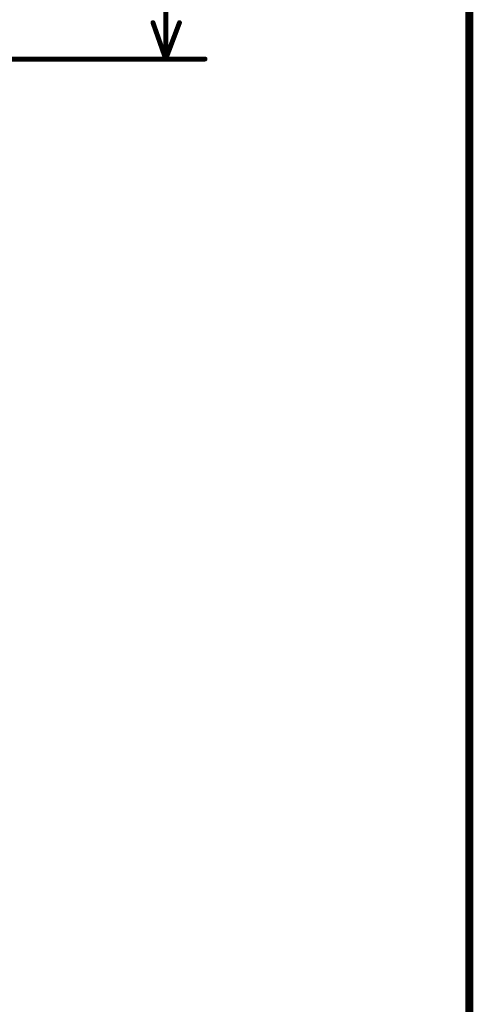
# Model space of a CAD drawing. Extents: x 2.14 to 10.29, y 1.14 to 8.17.
# Tile 8 of 14: x 9.82 to 10.29, y 4.51 to 5.51. Entities that reach past the tile are written whole.
import ezdxf

# ---------------------------------------------------------------- set-up
doc = ezdxf.new("R2010")
doc.units = 0
doc.header["$LTSCALE"] = 25
doc.layers.get('0').update_dxf_attribs({"linetype": 'CONTINUOUS'})

# ---------------------------------------------------------------- blocks, each defined once
blk = doc.blocks.new('DISC')
at = {"color": 0, "const_width": 0.5}
blk.add_lwpolyline([(0, 0.25, 1), (0, -0.25, 1)], format="xyb", close=True, dxfattribs=at)

msp = doc.modelspace()

# ---------------------------------------------------------------- linework, layer by layer
at = {"color": 1, "const_width": 0.008}
msp.add_lwpolyline([(2.146, 1.142), (10.281, 1.142), (10.281, 8.165), (2.146, 8.165), (2.146, 1.142)], dxfattribs=at)
at = {"color": 3, "const_width": 0.005}
for points in [[(9.972, 5.467), (9.972, 6.42)], [(9.972, 5.467), (9.959, 5.504)], [(9.972, 5.467), (9.986, 5.504)], [(9.234, 5.467), (10.012, 5.467)]]:
    msp.add_lwpolyline(points, dxfattribs=at)

# ---------------------------------------------------------------- block references
at = {"color": 3, "xscale": 0.005, "yscale": 0.005}
for p in [(9.959, 5.504), (9.986, 5.504), (9.972, 5.467), (9.972, 5.467), (9.972, 5.467), (10.012, 5.467)]:
    msp.add_blockref('DISC', p, dxfattribs=at)

doc.saveas('drawing.dxf')
